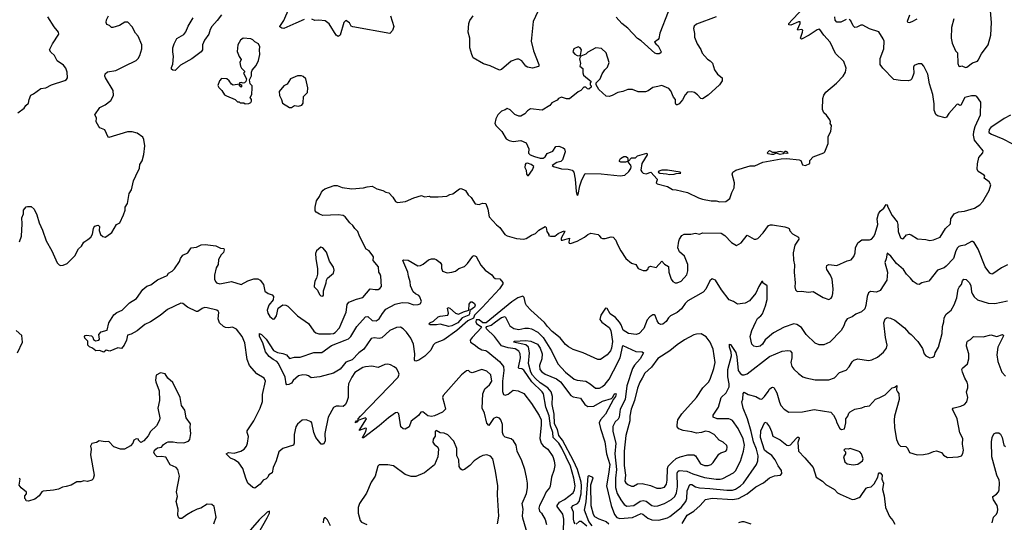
# Model space of a CAD drawing. Extents: x 2056909 to 2160450, y 827444 to 1016825.
# Tile 117 of 256: x 2093016 to 2103152, y 895141 to 900315. Entities that reach past the tile are written whole.
import ezdxf

# ---------------------------------------------------------------- set-up
doc = ezdxf.new("R2010")
doc.units = 0

msp = doc.modelspace()

# ---------------------------------------------------------------- linework, layer by layer
at = {"layer": '0CON10XD'}
for points in [[(2100225, 898439), (2100285, 898443), (2100327, 898473), (2100346, 898535), (2100370, 898585), (2100374, 898636), (2100350, 898725), (2100359, 898745), (2100388, 898765), (2100535, 898810), (2100585, 898812), (2100665, 898847), (2100855, 898884), (2100915, 898885), (2101041, 898871), (2101058, 898865), (2101075, 898822), (2101106, 898814), (2101150, 898835), (2101150, 898865), (2101185, 898902), (2101295, 898943), (2101306, 898954), (2101339, 899041), (2101338, 899112), (2101367, 899165), (2101372, 899225), (2101358, 899248), (2101362, 899265), (2101357, 899285), (2101323, 899333), (2101296, 899356), (2101281, 899391), (2101285, 899505), (2101295, 899539), (2101315, 899568), (2101425, 899661), (2101494, 899735), (2101519, 899775), (2101524, 899815), (2101500, 899885), (2101415, 899967), (2101358, 900085), (2101294, 900155), (2101255, 900214), (2101245, 900217), (2101225, 900210), (2101145, 900155), (2101064, 900114), (2101054, 900125), (2101076, 900186), (2101077, 900207), (2101065, 900213), (2101028, 900208), (2101023, 900213), (2101051, 900275), (2101052, 900292), (2101035, 900294), (2100955, 900260), (2100933, 900263), (2100935, 900276), (2100967, 900315), (2101115, 900467)], [(2092995, 899357), (2093062, 899405), (2093078, 899432), (2093106, 899454), (2093113, 899495), (2093131, 899539), (2093158, 899552), (2093234, 899606), (2093286, 899614), (2093345, 899646), (2093480, 899690), (2093499, 899701), (2093508, 899715), (2093506, 899775), (2093491, 899815), (2093466, 899846), (2093400, 899890), (2093373, 899945), (2093335, 899980), (2093324, 900004), (2093355, 900068), (2093418, 900165), (2093417, 900185), (2093403, 900205), (2093371, 900241), (2093306, 900345)], [(2094095, 899836), (2094215, 899896), (2094234, 899915), (2094253, 899945), (2094274, 900015), (2094274, 900055), (2094236, 900145), (2094209, 900175), (2094173, 900243), (2094130, 900290), (2094099, 900291), (2094044, 900256), (2093974, 900234), (2093960, 900235), (2093940, 900255), (2093914, 900264), (2093906, 900286), (2093910, 900315), (2093930, 900355)], [(2095094, 900366), (2095048, 900305), (2094995, 900244), (2094977, 900213), (2094963, 900165), (2094920, 900105), (2094899, 900055), (2094898, 900005), (2094885, 899984), (2094788, 899912), (2094672, 899848), (2094615, 899792), (2094594, 899794), (2094580, 899805), (2094577, 899823), (2094593, 899857), (2094601, 899935), (2094591, 899985), (2094594, 900025), (2094607, 900065), (2094635, 900122), (2094705, 900164), (2094725, 900190), (2094750, 900250), (2094802, 900335)], [(2095944, 900316), (2095860, 900280), (2095735, 900226), (2095715, 900229), (2095695, 900240), (2095694, 900246), (2095734, 900305), (2095789, 900435)], [(2096832, 900355), (2096868, 900245), (2096854, 900205), (2096825, 900174), (2096445, 900241), (2096430, 900250), (2096411, 900281), (2096375, 900306), (2096353, 900285), (2096316, 900155), (2096295, 900141), (2096275, 900157), (2096201, 900271), (2096162, 900302), (2096095, 900310), (2096055, 900307), (2096022, 900322)], [(2098351, 900399), (2098301, 900295), (2098285, 900125), (2098283, 900093), (2098305, 899995), (2098361, 899855), (2098362, 899838), (2098358, 899832), (2098295, 899816), (2098245, 899826), (2098227, 899837), (2098185, 899890), (2098155, 899908), (2098135, 899909), (2098075, 899887), (2097975, 899803), (2097955, 899797), (2097861, 899841), (2097792, 899862), (2097685, 899924), (2097669, 899955), (2097649, 900025), (2097650, 900125), (2097633, 900185), (2097641, 900275), (2097651, 900305), (2097685, 900356)], [(2100186, 900344), (2099985, 900269), (2099961, 900249), (2099954, 900225), (2099964, 900174), (2099964, 900134), (2099990, 900065), (2100027, 900007), (2100042, 899972), (2100097, 899907), (2100123, 899893), (2100148, 899868), (2100169, 899799), (2100201, 899755), (2100248, 899715), (2100248, 899685), (2100221, 899645), (2100105, 899537), (2100045, 899501), (2100029, 899505), (2099995, 899542), (2099962, 899565), (2099935, 899574), (2099892, 899568), (2099868, 899542), (2099839, 899491), (2099805, 899450), (2099785, 899440), (2099775, 899440), (2099768, 899455), (2099767, 899495), (2099746, 899516), (2099721, 899581), (2099698, 899605), (2099625, 899636), (2099585, 899629), (2099533, 899617), (2099485, 899583), (2099458, 899572), (2099383, 899573), (2099325, 899596), (2099275, 899597), (2099225, 899576), (2099175, 899566), (2099116, 899534), (2099086, 899524), (2099055, 899527), (2098978, 899595), (2098950, 899645), (2098950, 899665), (2098993, 899705), (2099013, 899757), (2099041, 899799), (2099067, 899825), (2099084, 899875), (2099053, 899975), (2099005, 900019), (2098947, 900027), (2098865, 899982), (2098845, 899960), (2098792, 899938), (2098779, 899911), (2098788, 899865), (2098782, 899835), (2098812, 899812), (2098813, 899767), (2098820, 899745), (2098898, 899678), (2098890, 899665), (2098890, 899645), (2098900, 899635), (2098898, 899622), (2098875, 899600), (2098862, 899602), (2098845, 899620), (2098825, 899620), (2098793, 899587), (2098766, 899574), (2098675, 899502), (2098645, 899502), (2098595, 899518), (2098562, 899505), (2098548, 899485), (2098495, 899460), (2098475, 899433), (2098395, 899382), (2098275, 899398), (2098245, 899378), (2098218, 899345), (2098175, 899322), (2098155, 899322), (2098115, 899340), (2098066, 899386), (2098035, 899402), (2098014, 899386), (2097975, 899372), (2097938, 899335), (2097917, 899295), (2097908, 899245), (2097921, 899221), (2097978, 899165), (2098025, 899090), (2098055, 899070), (2098095, 899061), (2098175, 899072), (2098229, 899049), (2098258, 898985), (2098255, 898940), (2098272, 898925), (2098317, 898905), (2098375, 898888), (2098405, 898890), (2098426, 898904), (2098445, 898938), (2098505, 898962), (2098535, 899010), (2098565, 899012), (2098612, 898995), (2098623, 898985), (2098630, 898955), (2098605, 898872), (2098586, 898854), (2098545, 898844), (2098498, 898815), (2098510, 898805), (2098595, 898780), (2098663, 898775), (2098704, 898765), (2098720, 898745), (2098734, 898675), (2098745, 898545), (2098755, 898510), (2098765, 898516), (2098782, 898605), (2098803, 898667), (2098839, 898731), (2099001, 898729), (2099199, 898709), (2099245, 898716), (2099288, 898752), (2099308, 898782), (2099311, 898801), (2099307, 898817), (2099282, 898845), (2099280, 898860), (2099252, 898848), (2099205, 898848), (2099191, 898855), (2099190, 898865), (2099202, 898885), (2099236, 898906), (2099256, 898906), (2099273, 898895), (2099280, 898860), (2099285, 898860), (2099315, 898892), (2099355, 898892), (2099375, 898912), (2099472, 898942), (2099476, 898925), (2099420, 898835), (2099410, 898765), (2099420, 898750), (2099436, 898736), (2099465, 898728), (2099515, 898746), (2099577, 898675), (2099579, 898665), (2099567, 898635), (2099577, 898625), (2099685, 898598), (2099735, 898566), (2099775, 898564), (2099892, 898535), (2100005, 898480), (2100045, 898468), (2100135, 898449), (2100185, 898452), (2100225, 898439)], [(2099693, 900395), (2099607, 900175), (2099597, 900123), (2099589, 900111), (2099550, 900085), (2099564, 900065), (2099588, 900045), (2099620, 899985), (2099615, 899973), (2099600, 899965), (2099575, 899962), (2099555, 899971), (2099415, 900099), (2099375, 900120), (2099278, 900228), (2099215, 900275), (2099155, 900342)], [(2101525, 900317), (2101468, 900288), (2101428, 900288), (2101410, 900310), (2101408, 900345)], [(2102177, 900363), (2102152, 900295), (2102158, 900288), (2102175, 900287), (2102205, 900296), (2102255, 900325)], [(2102632, 900325), (2102610, 900235), (2102604, 900125), (2102615, 900075), (2102650, 899995), (2102672, 899975), (2102673, 899865), (2102685, 899837), (2102695, 899832), (2102715, 899841), (2102754, 899824), (2102765, 899826), (2102825, 899870), (2102875, 899888), (2102885, 899897), (2102916, 899965), (2102985, 900056), (2103014, 900155), (2103020, 900285), (2103011, 900405)], [(2094836, 897974), (2094885, 897998), (2094925, 898000), (2095036, 897986), (2095083, 897963), (2095118, 897958), (2095122, 897945), (2095115, 897918), (2095090, 897895), (2095063, 897845), (2095058, 897795), (2095040, 897760), (2095021, 897685), (2095021, 897645), (2095030, 897620), (2095043, 897605), (2095077, 897597), (2095195, 897620), (2095295, 897590), (2095365, 897628), (2095425, 897647), (2095466, 897646), (2095492, 897632), (2095525, 897588), (2095541, 897521), (2095575, 897497), (2095615, 897482), (2095629, 897465), (2095625, 897432), (2095582, 897375), (2095564, 897325), (2095570, 897295), (2095590, 897260), (2095625, 897233), (2095640, 897235), (2095659, 897265), (2095676, 897345), (2095725, 897380), (2095755, 897377), (2095775, 897367), (2095877, 897267), (2095988, 897188), (2096045, 897108), (2096065, 897091), (2096095, 897082), (2096215, 897082), (2096245, 897085), (2096265, 897095), (2096307, 897143), (2096327, 897183), (2096376, 897305), (2096387, 897383), (2096403, 897407), (2096485, 897438), (2096550, 897455), (2096625, 897544), (2096675, 897536), (2096705, 897538), (2096725, 897549), (2096742, 897568), (2096734, 897675), (2096728, 897695), (2096712, 897715), (2096710, 897770), (2096654, 897835), (2096659, 897875), (2096653, 897885), (2096612, 897935), (2096583, 897953), (2096514, 898085), (2096498, 898135), (2096465, 898165), (2096446, 898196), (2096414, 898225), (2096365, 898287), (2096345, 898299), (2096295, 898307), (2096135, 898301), (2096102, 898312), (2096067, 898335), (2096059, 898349), (2096059, 898385), (2096070, 898450), (2096102, 898495), (2096122, 898538), (2096141, 898559), (2096156, 898574), (2096255, 898607), (2096285, 898607), (2096335, 898587), (2096435, 898573), (2096555, 898584), (2096594, 898596), (2096645, 898601), (2096694, 898574), (2096755, 898557), (2096785, 898538), (2096815, 898533), (2096859, 898489), (2096884, 898444), (2096905, 898432), (2096987, 898443), (2097075, 898482), (2097154, 898506), (2097185, 898493), (2097235, 898498), (2097245, 898492), (2097325, 898490), (2097412, 898498), (2097444, 898516), (2097475, 898523), (2097545, 898574), (2097556, 898576), (2097586, 898566), (2097606, 898556), (2097633, 898513), (2097665, 898485), (2097705, 898418), (2097745, 898411), (2097782, 898428), (2097815, 898422), (2097836, 898365), (2097849, 898285), (2097923, 898203), (2097958, 898175), (2098010, 898105), (2098035, 898091), (2098132, 898062), (2098205, 898057), (2098229, 898061), (2098285, 898098), (2098327, 898115), (2098361, 898149), (2098424, 898186), (2098437, 898175), (2098444, 898135), (2098462, 898105), (2098460, 898095), (2098480, 898085), (2098525, 898087), (2098560, 898115), (2098604, 898136), (2098625, 898140), (2098629, 898135), (2098591, 898065), (2098590, 898045), (2098605, 898044), (2098676, 898066), (2098670, 898025), (2098674, 898014), (2098685, 898010), (2098755, 898036), (2098832, 898078), (2098864, 898105), (2098895, 898116), (2098970, 898105), (2098982, 898095), (2098998, 898068), (2099015, 898063), (2099045, 898063), (2099105, 898079), (2099125, 898077), (2099153, 898045), (2099166, 898006), (2099203, 897935), (2099257, 897857), (2099315, 897810), (2099358, 897795), (2099382, 897755), (2099434, 897734), (2099465, 897733), (2099485, 897750), (2099491, 897769), (2099511, 897779), (2099567, 897763), (2099625, 897830), (2099655, 897798), (2099694, 897774), (2099700, 897715), (2099724, 897644), (2099740, 897620), (2099765, 897607), (2099785, 897607), (2099825, 897624), (2099883, 897687), (2099895, 897730), (2099895, 897795), (2099861, 897881), (2099807, 897927), (2099793, 897965), (2099802, 898035), (2099810, 898055), (2099831, 898095), (2099855, 898108), (2099925, 898106), (2099975, 898116), (2100015, 898106), (2100045, 898121), (2100237, 898117), (2100275, 898092), (2100343, 898023), (2100395, 897992), (2100445, 898017), (2100505, 898096), (2100576, 898056), (2100595, 898054), (2100615, 898064), (2100670, 898120), (2100725, 898195), (2100745, 898204), (2100765, 898204), (2100894, 898184), (2100924, 898174), (2100936, 898165), (2100945, 898141), (2100972, 898112), (2101033, 898075), (2101038, 898055), (2101016, 898024), (2100997, 897993), (2100980, 897915), (2100981, 897841), (2100993, 897793), (2100988, 897715), (2100999, 897605), (2100996, 897565), (2101004, 897534), (2101015, 897520), (2101026, 897516), (2101065, 897519), (2101135, 897511), (2101186, 897516), (2101288, 897455), (2101345, 897434), (2101370, 897450), (2101379, 897465), (2101388, 897495), (2101389, 897545), (2101380, 897645), (2101364, 897684), (2101324, 897745), (2101321, 897765), (2101326, 897784), (2101345, 897796), (2101430, 897785), (2101535, 897833), (2101575, 897843), (2101604, 897876), (2101616, 897914), (2101620, 897965), (2101645, 898018), (2101685, 898050), (2101765, 898048), (2101785, 898054), (2101808, 898082), (2101822, 898115), (2101850, 898205), (2101844, 898265), (2101856, 898315), (2101876, 898344), (2101911, 898375), (2101935, 898413), (2101945, 898410), (2101952, 898385), (2101999, 898299), (2102048, 898235), (2102056, 898205), (2102059, 898135), (2102085, 898070), (2102105, 898060), (2102115, 898063), (2102145, 898100), (2102174, 898106), (2102195, 898100), (2102260, 898060), (2102345, 898052), (2102385, 898042), (2102422, 898048), (2102493, 898077), (2102547, 898165), (2102598, 898215), (2102601, 898265), (2102636, 898315), (2102682, 898338), (2102742, 898345), (2102845, 898375), (2102901, 898409), (2102932, 898442), (2102996, 898555), (2103014, 898614), (2102996, 898645), (2102944, 898685), (2102952, 898705), (2102944, 898715), (2102883, 898753), (2102873, 898775), (2102875, 898830), (2102891, 898895), (2102931, 898945), (2102934, 898965), (2102847, 899075), (2102835, 899125), (2102839, 899165), (2102854, 899216), (2102909, 899335), (2102910, 899465), (2102868, 899525), (2102855, 899532), (2102815, 899530), (2102746, 899514), (2102705, 899436), (2102695, 899433), (2102675, 899444), (2102665, 899441), (2102582, 899348), (2102558, 899312), (2102545, 899306), (2102465, 899324), (2102448, 899338), (2102429, 899385), (2102432, 899448), (2102417, 899545), (2102382, 899655), (2102364, 899755), (2102325, 899838), (2102305, 899862), (2102265, 899860), (2102225, 899842), (2102217, 899825), (2102221, 899765), (2102200, 899705), (2102188, 899692), (2102164, 899686), (2102085, 899689), (2102015, 899700), (2101901, 899815), (2101875, 899855), (2101876, 899915), (2101912, 900015), (2101914, 900094), (2101907, 900117), (2101861, 900191), (2101765, 900221), (2101695, 900260), (2101675, 900260), (2101635, 900237), (2101615, 900233), (2101595, 900252), (2101572, 900302), (2101555, 900316)], [(2095338, 899448), (2095375, 899452), (2095395, 899462), (2095402, 899475), (2095402, 899495), (2095390, 899515), (2095406, 899544), (2095410, 899615), (2095408, 899635), (2095388, 899655), (2095380, 899695), (2095402, 899738), (2095402, 899775), (2095410, 899795), (2095450, 899845), (2095474, 899896), (2095488, 899955), (2095484, 900005), (2095488, 900035), (2095475, 900067), (2095436, 900086), (2095415, 900108), (2095395, 900117), (2095315, 900124), (2095288, 900105), (2095260, 900055), (2095256, 899986), (2095276, 899936), (2095297, 899905), (2095283, 899875), (2095288, 899835), (2095298, 899815), (2095330, 899785), (2095330, 899775), (2095320, 899765), (2095350, 899705), (2095345, 899680), (2095330, 899665), (2095315, 899660), (2095295, 899668), (2095280, 899665), (2095280, 899650), (2095300, 899645), (2095300, 899625), (2095295, 899622), (2095280, 899635), (2095280, 899650), (2095215, 899642), (2095195, 899652), (2095172, 899685), (2095147, 899707), (2095095, 899710), (2095072, 899685), (2095056, 899636), (2095065, 899618), (2095098, 899585), (2095125, 899542), (2095145, 899530), (2095235, 899492), (2095258, 899468), (2095275, 899468), (2095285, 899460), (2095325, 899460), (2095338, 899448)], [(2098775, 899942), (2098789, 899951), (2098799, 900005), (2098787, 900027), (2098765, 900036), (2098721, 900015), (2098711, 899985), (2098730, 899960), (2098755, 899946), (2098775, 899942)], [(2093015, 898027), (2093033, 898085), (2093042, 898215), (2093039, 898275), (2093056, 898315), (2093056, 898354), (2093081, 898389), (2093095, 898393), (2093135, 898391), (2093165, 898366), (2093194, 898305), (2093216, 898225), (2093252, 898148), (2093290, 898040), (2093346, 897936), (2093401, 897811), (2093422, 897792), (2093436, 897786), (2093465, 897789), (2093505, 897806), (2093585, 897883), (2093621, 897955), (2093651, 897985), (2093675, 898026), (2093719, 898051), (2093747, 898075), (2093764, 898106), (2093774, 898165), (2093785, 898188), (2093825, 898200), (2093837, 898187), (2093834, 898145), (2093849, 898105), (2093872, 898082), (2093895, 898078), (2093913, 898085), (2093964, 898126), (2094014, 898206), (2094046, 898224), (2094083, 898305), (2094100, 898355), (2094102, 898385), (2094126, 898424), (2094142, 898525), (2094166, 898564), (2094186, 898655), (2094211, 898709), (2094249, 898785), (2094252, 898825), (2094278, 898862), (2094294, 898926), (2094304, 899015), (2094293, 899083), (2094282, 899105), (2094225, 899148), (2094175, 899161), (2094125, 899162), (2093935, 899102), (2093925, 899104), (2093892, 899182), (2093841, 899201), (2093829, 899215), (2093804, 899265), (2093806, 899306), (2093791, 899335), (2093840, 899410), (2093895, 899440), (2093955, 899484), (2093982, 899535), (2093979, 899585), (2093898, 899715), (2093892, 899735), (2093895, 899758), (2093921, 899779), (2094005, 899792), (2094095, 899836)], [(2095815, 899412), (2095845, 899432), (2095885, 899426), (2095922, 899435), (2095933, 899455), (2095939, 899525), (2095978, 899565), (2095982, 899615), (2095960, 899705), (2095935, 899730), (2095917, 899737), (2095875, 899737), (2095805, 899707), (2095768, 899652), (2095734, 899635), (2095687, 899575), (2095689, 899535), (2095712, 899495), (2095722, 899455), (2095795, 899412), (2095815, 899412)], [(2103215, 899332), (2103151, 899299), (2103014, 899206), (2102998, 899185), (2102994, 899155), (2103021, 899135), (2103137, 899087), (2103230, 899040)], [(2100775, 898926), (2100756, 898926), (2100720, 898935), (2100712, 898945), (2100735, 898968), (2100765, 898953), (2100798, 898952), (2100845, 898962), (2100885, 898950), (2100895, 898960), (2100905, 898960), (2100916, 898956), (2100925, 898942), (2100915, 898938), (2100885, 898942), (2100875, 898934), (2100845, 898927), (2100805, 898942), (2100775, 898926)], [(2098255, 898712), (2098295, 898768), (2098310, 898805), (2098280, 898825), (2098243, 898837), (2098226, 898834), (2098220, 898825), (2098217, 898795), (2098230, 898765), (2098233, 898725), (2098245, 898712), (2098255, 898712)], [(2099705, 898721), (2099755, 898724), (2099775, 898732), (2099822, 898735), (2099817, 898745), (2099685, 898766), (2099625, 898766), (2099595, 898755), (2099590, 898745), (2099605, 898735), (2099675, 898729), (2099705, 898721)], [(2103185, 897792), (2103125, 897762), (2103035, 897698), (2103025, 897696), (2103005, 897706), (2102955, 897770), (2102885, 897954), (2102843, 898023), (2102825, 898032), (2102815, 898031), (2102745, 897995), (2102705, 897986), (2102685, 897980), (2102672, 897968), (2102655, 897935), (2102629, 897855), (2102555, 897777), (2102535, 897762), (2102464, 897735), (2102377, 897625), (2102305, 897607), (2102275, 897590), (2102255, 897594), (2102215, 897619), (2102188, 897655), (2102146, 897695), (2102114, 897745), (2102041, 897805), (2101985, 897882), (2101945, 897913), (2101935, 897852), (2101921, 897815), (2101949, 897715), (2101944, 897635), (2101874, 897526), (2101835, 897509), (2101775, 897516), (2101755, 897502), (2101740, 897465), (2101728, 897372), (2101715, 897337), (2101684, 897306), (2101625, 897284), (2101585, 897256), (2101535, 897234), (2101514, 897205), (2101500, 897165), (2101474, 897115), (2101355, 896996), (2101295, 896969), (2101245, 896967), (2101205, 896984), (2101113, 897075), (2101066, 897146), (2101016, 897176), (2100985, 897184), (2100885, 897149), (2100778, 897092), (2100692, 897018), (2100664, 896975), (2100639, 896955), (2100605, 896948), (2100575, 896953), (2100552, 896975), (2100536, 897055), (2100554, 897115), (2100594, 897205)], [(2098256, 894975), (2098194, 895184), (2098191, 895209), (2098200, 895275), (2098190, 895335), (2098234, 895436), (2098243, 895495), (2098243, 895545), (2098235, 895605), (2098215, 895685), (2098185, 895775), (2098137, 895875), (2098127, 895935), (2098099, 895979), (2098075, 896001), (2098015, 896019), (2097996, 896036), (2097988, 896065), (2097987, 896147), (2097969, 896195), (2097954, 896214), (2097925, 896222), (2097895, 896211), (2097845, 896139), (2097825, 896160), (2097801, 896265), (2097778, 896315), (2097785, 896465), (2097805, 896515), (2097852, 896555), (2097876, 896595), (2097865, 896658), (2097825, 896696), (2097775, 896714), (2097675, 896678), (2097655, 896685), (2097635, 896703), (2097615, 896702), (2097565, 896660), (2097374, 896446), (2097368, 896425), (2097386, 896365), (2097398, 896305), (2097368, 896275), (2097285, 896237), (2097255, 896230), (2097218, 896238), (2097165, 896277), (2097145, 896276), (2097121, 896239), (2097045, 896183), (2097025, 896124), (2096985, 896100), (2096965, 896104), (2096941, 896125), (2096918, 896258), (2096905, 896272), (2096885, 896267), (2096812, 896218), (2096716, 896135), (2096555, 896010), (2096545, 896010), (2096544, 896015), (2096579, 896075), (2096587, 896107), (2096575, 896110), (2096510, 896085), (2096586, 896206), (2096575, 896216), (2096535, 896204), (2096500, 896190), (2096492, 896175), (2096470, 896165), (2096484, 896185), (2096500, 896190), (2096502, 896205), (2096525, 896235), (2096912, 896635), (2096921, 896665), (2096913, 896693), (2096895, 896724), (2096872, 896742), (2096835, 896763), (2096805, 896769), (2096775, 896766), (2096705, 896736), (2096640, 896750), (2096575, 896743), (2096549, 896735), (2096467, 896683), (2096434, 896635), (2096401, 896565), (2096396, 896525), (2096397, 896425), (2096380, 896375), (2096365, 896349), (2096347, 896333), (2096304, 896336), (2096275, 896336), (2096245, 896322), (2096193, 896225), (2096156, 896055), (2096160, 895975), (2096145, 895947), (2096120, 895945), (2096066, 896015), (2096044, 896065), (2096024, 896164), (2096016, 896176), (2095965, 896196), (2095925, 896194), (2095875, 896151), (2095860, 896125), (2095841, 896045), (2095840, 895955), (2095834, 895936), (2095725, 895901), (2095683, 895865), (2095656, 895774), (2095626, 895706), (2095615, 895651), (2095581, 895629), (2095570, 895605), (2095555, 895590), (2095524, 895576), (2095492, 895535), (2095435, 895493), (2095415, 895500), (2095365, 895545), (2095344, 895596), (2095314, 895695), (2095273, 895753), (2095228, 895785), (2095185, 895800), (2095140, 895845), (2095165, 895858), (2095225, 895852), (2095293, 895875), (2095327, 895893), (2095351, 895925), (2095362, 895955), (2095370, 896025), (2095356, 896065), (2095356, 896084), (2095425, 896185), (2095492, 896315), (2095517, 896385), (2095516, 896455), (2095548, 896595), (2095533, 896625), (2095458, 896668), (2095382, 896755), (2095356, 896816), (2095335, 896988), (2095307, 897055), (2095249, 897129), (2095205, 897149), (2095165, 897144), (2095135, 897148), (2095115, 897158), (2095074, 897194), (2095058, 897235), (2095065, 897300), (2095058, 897315), (2095045, 897324), (2094945, 897350), (2094918, 897352), (2094895, 897343), (2094850, 897310), (2094835, 897310), (2094745, 897354), (2094696, 897395), (2094675, 897398), (2094538, 897332), (2094461, 897269), (2094361, 897205), (2094303, 897177), (2094225, 897113), (2094165, 897078), (2094125, 897067), (2094114, 897015), (2094091, 896965), (2094065, 896930), (2094045, 896932), (2094025, 896938), (2093945, 896902), (2093905, 896912), (2093883, 896893), (2093838, 896908), (2093800, 896905), (2093765, 896933), (2093736, 896946), (2093718, 896965), (2093719, 897005), (2093686, 897036), (2093684, 897055), (2093690, 897065), (2093705, 897069), (2093755, 897059), (2093768, 897048), (2093775, 897022), (2093795, 897008), (2093830, 897015), (2093838, 897025), (2093830, 897075), (2093855, 897102), (2093915, 897120), (2093932, 897195), (2093985, 897278), (2094015, 897302), (2094072, 897325), (2094145, 897400), (2094218, 897445), (2094285, 897538), (2094325, 897572), (2094366, 897584), (2094435, 897637), (2094535, 897683), (2094548, 897705), (2094585, 897728), (2094608, 897752), (2094660, 897825), (2094672, 897858), (2094695, 897890), (2094746, 897914), (2094780, 897965), (2094836, 897974)], [(2096135, 897470), (2096142, 897478), (2096143, 897525), (2096171, 897605), (2096174, 897635), (2096186, 897655), (2096247, 897705), (2096253, 897735), (2096245, 897768), (2096205, 897828), (2096175, 897921), (2096135, 897967), (2096115, 897972), (2096070, 897935), (2096062, 897908), (2096064, 897855), (2096082, 897752), (2096081, 897695), (2096071, 897655), (2096056, 897624), (2096047, 897575), (2096048, 897565), (2096081, 897531), (2096102, 897485), (2096115, 897472), (2096135, 897470)], [(2095766, 896556), (2095759, 896565), (2095748, 896635), (2095679, 896775), (2095662, 896795), (2095625, 896816), (2095585, 896849), (2095547, 896895), (2095520, 896990), (2095486, 897055), (2095484, 897086), (2095505, 897074), (2095554, 897025), (2095630, 896910), (2095669, 896888), (2095725, 896880), (2095763, 896865), (2095795, 896827), (2095845, 896841), (2095905, 896841), (2096045, 896889), (2096125, 896888), (2096225, 896960), (2096368, 897015), (2096400, 897030), (2096426, 897054), (2096488, 897155), (2096575, 897257), (2096599, 897258), (2096645, 897218), (2096685, 897215), (2096717, 897235), (2096750, 897290), (2096785, 897335), (2096883, 897387), (2096955, 897403), (2097015, 897399), (2097075, 897381), (2097117, 897383), (2097140, 897390), (2097154, 897415), (2097135, 897463), (2097125, 897476), (2097092, 897492), (2097066, 897515), (2097038, 897575), (2097036, 897616), (2097018, 897675), (2097012, 897715), (2096962, 897835), (2096967, 897843), (2097015, 897838), (2097115, 897781), (2097142, 897785), (2097171, 897799), (2097226, 897844), (2097255, 897853), (2097285, 897853), (2097305, 897847), (2097346, 897815), (2097357, 897795), (2097357, 897757), (2097367, 897727), (2097415, 897710), (2097465, 897716), (2097504, 897726), (2097538, 897755), (2097595, 897776), (2097625, 897805), (2097680, 897880), (2097695, 897889), (2097716, 897876), (2097765, 897787), (2097807, 897735), (2097877, 897687), (2097895, 897664), (2097912, 897652), (2097959, 897649), (2097991, 897611), (2097990, 897595), (2097955, 897545), (2097778, 897352), (2097698, 897275), (2097688, 897242), (2097629, 897215), (2097515, 897115), (2097382, 897018), (2097293, 896985), (2097271, 896965), (2097247, 896913), (2097188, 896852), (2097125, 896811), (2097095, 896800), (2097085, 896802), (2097080, 896815), (2097084, 896875), (2097069, 896975), (2097042, 897035), (2096999, 897099), (2096965, 897134), (2096935, 897150), (2096895, 897148), (2096827, 897115), (2096745, 897041), (2096715, 897033), (2096665, 897040), (2096635, 897033), (2096559, 896925), (2096506, 896884), (2096439, 896815), (2096375, 896788), (2096346, 896754), (2096315, 896718), (2096245, 896676), (2096105, 896638), (2096017, 896627), (2095989, 896649), (2095967, 896657), (2095931, 896659), (2095885, 896648), (2095830, 896600), (2095813, 896575), (2095785, 896561), (2095766, 896556)], [(2100594, 897205), (2100612, 897238), (2100646, 897265), (2100663, 897287), (2100695, 897368), (2100712, 897435), (2100712, 897575), (2100668, 897605), (2100665, 897620), (2100655, 897620), (2100625, 897570), (2100595, 897500), (2100530, 897420), (2100485, 897398), (2100405, 897387), (2100365, 897413), (2100320, 897430), (2100240, 897535), (2100178, 897635), (2100145, 897648), (2100122, 897628), (2100080, 897540), (2100051, 897509), (2099895, 897422), (2099866, 897395), (2099830, 897340), (2099785, 897302), (2099716, 897265), (2099694, 897245), (2099671, 897209), (2099638, 897182), (2099615, 897177), (2099595, 897189), (2099578, 897215), (2099559, 897269), (2099547, 897277), (2099535, 897276), (2099502, 897255), (2099475, 897225), (2099442, 897135), (2099395, 897086), (2099364, 897076), (2099285, 897085), (2099228, 897118), (2099209, 897175), (2099192, 897202), (2099149, 897249), (2099095, 897286), (2099065, 897341), (2099046, 897344), (2098998, 897275), (2098988, 897228), (2099010, 897200), (2099085, 897145), (2099100, 897115), (2099118, 897002), (2099108, 896935), (2099097, 896905), (2099065, 896864), (2098994, 896816), (2098968, 896818), (2098816, 896886), (2098715, 896919), (2098666, 896946), (2098635, 896973), (2098579, 897039), (2098498, 897105), (2098450, 897155), (2098419, 897199), (2098277, 897325), (2098233, 897373), (2098222, 897392), (2098210, 897455), (2098195, 897469), (2098145, 897451), (2098081, 897409), (2097817, 897195), (2097785, 897195), (2097746, 897226), (2097716, 897224), (2097711, 897205), (2097718, 897188), (2097765, 897155), (2097769, 897145), (2097674, 897045), (2097652, 897015), (2097658, 896995), (2097705, 896966), (2097731, 896941), (2097775, 896916), (2097815, 896909), (2097835, 896895), (2097955, 896798), (2097995, 896745), (2098001, 896705), (2097985, 896595), (2097986, 896486), (2097997, 896457), (2098015, 896451), (2098045, 896459), (2098095, 896500), (2098146, 896496), (2098205, 896467), (2098285, 896364), (2098365, 896239), (2098383, 896195), (2098385, 896145), (2098370, 896005), (2098384, 895955), (2098405, 895928), (2098452, 895895), (2098503, 895817), (2098518, 895775), (2098524, 895725), (2098516, 895676), (2098491, 895605), (2098478, 895512), (2098471, 895495), (2098436, 895455), (2098406, 895385), (2098366, 895314), (2098359, 895285), (2098367, 895257), (2098387, 895235), (2098425, 895169), (2098439, 895119)], [(2098615, 895045), (2098619, 895175), (2098607, 895225), (2098549, 895305), (2098548, 895315), (2098573, 895347), (2098623, 895375), (2098715, 895444), (2098728, 895475), (2098733, 895517), (2098722, 895595), (2098685, 895719), (2098596, 895905), (2098565, 895955), (2098507, 896015), (2098506, 896065), (2098481, 896135), (2098466, 896236), (2098433, 896325), (2098409, 896465), (2098395, 896485), (2098288, 896588), (2098205, 896708), (2098185, 896720), (2098156, 896726), (2098150, 896735), (2098173, 896835), (2098168, 896875), (2098155, 896902), (2098117, 896927), (2098045, 896937), (2097975, 896956), (2097904, 897055), (2097823, 897133), (2097819, 897145), (2097824, 897156), (2097871, 897169), (2097916, 897205), (2097975, 897248), (2098015, 897258), (2098061, 897165), (2098102, 897135), (2098155, 897125), (2098215, 897138), (2098255, 897139), (2098285, 897131), (2098349, 897099), (2098405, 897045), (2098492, 896905), (2098555, 896773), (2098634, 896685), (2098725, 896615), (2098755, 896605), (2098843, 896593), (2098888, 896568), (2098945, 896522), (2098985, 896522), (2099015, 896538), (2099045, 896564), (2099084, 896615), (2099128, 896702), (2099198, 896835), (2099225, 896960), (2099359, 896899), (2099425, 896895), (2099439, 896885), (2099405, 896825), (2099345, 896758), (2099324, 896725), (2099265, 896545), (2099248, 896405), (2099199, 896305), (2099189, 896225), (2099177, 896203), (2099145, 896175), (2099122, 896128), (2099123, 896075), (2099152, 895955), (2099144, 895846), (2099160, 895685), (2099148, 895595), (2099149, 895499), (2099168, 895438), (2099205, 895372), (2099240, 895325), (2099265, 895307), (2099340, 895315), (2099405, 895357), (2099435, 895366), (2099465, 895360), (2099525, 895315), (2099555, 895308), (2099585, 895309), (2099655, 895333), (2099725, 895375), (2099759, 895405), (2099778, 895445), (2099787, 895505), (2099783, 895647), (2099790, 895665), (2099805, 895673), (2099885, 895669), (2099945, 895639), (2100065, 895603), (2100185, 895585), (2100228, 895585), (2100255, 895593), (2100365, 895651), (2100385, 895672), (2100438, 895772), (2100468, 895875), (2100477, 895935), (2100465, 896002), (2100414, 896105), (2100355, 896188), (2100335, 896201), (2100315, 896205), (2100195, 896205), (2100154, 896225), (2100156, 896245), (2100209, 896325), (2100236, 896425), (2100289, 896475), (2100320, 896535), (2100321, 896565), (2100307, 896637), (2100306, 896714), (2100344, 896855), (2100341, 896891), (2100324, 896945), (2100325, 896976), (2100335, 896971), (2100390, 896890), (2100399, 896845), (2100412, 896705), (2100432, 896675), (2100455, 896660), (2100475, 896658), (2100505, 896670), (2100735, 896847), (2100867, 896903), (2100925, 896911), (2100949, 896905), (2100965, 896885), (2100966, 896835), (2100954, 896785), (2100966, 896745), (2100985, 896716), (2101034, 896674), (2101080, 896640), (2101108, 896628), (2101205, 896609), (2101307, 896607), (2101345, 896609), (2101405, 896629), (2101457, 896683), (2101523, 896707), (2101555, 896742), (2101585, 896794), (2101605, 896811), (2101645, 896823), (2101755, 896807), (2101788, 896812), (2101848, 896842), (2101909, 896891), (2101940, 896935), (2101946, 896965), (2101930, 897045), (2101912, 897195), (2101925, 897235), (2101945, 897248), (2101982, 897242), (2102025, 897223), (2102125, 897142), (2102166, 897096), (2102195, 897076), (2102262, 897002), (2102311, 896931), (2102326, 896875), (2102343, 896853), (2102385, 896833), (2102418, 896842), (2102433, 896855), (2102442, 896885), (2102474, 896945), (2102514, 897085), (2102516, 897155), (2102531, 897205), (2102534, 897245), (2102554, 897285), (2102606, 897325), (2102635, 897378), (2102663, 897453), (2102678, 897542), (2102687, 897563), (2102712, 897588), (2102722, 897628), (2102735, 897643), (2102760, 897640), (2102794, 897605), (2102808, 897575), (2102815, 897515), (2102825, 897488), (2102841, 897461), (2102875, 897430), (2102985, 897398), (2103055, 897394), (2103185, 897420)], [(2097435, 897155), (2097345, 897180), (2097306, 897174), (2097242, 897175), (2097229, 897185), (2097238, 897195), (2097277, 897213), (2097325, 897255), (2097345, 897264), (2097425, 897273), (2097430, 897295), (2097420, 897345), (2097425, 897353), (2097445, 897346), (2097503, 897293), (2097535, 897285), (2097585, 897308), (2097641, 897325), (2097644, 897385), (2097660, 897410), (2097675, 897411), (2097699, 897395), (2097705, 897375), (2097698, 897355), (2097650, 897320), (2097647, 897287), (2097640, 897275), (2097572, 897245), (2097525, 897195), (2097465, 897163), (2097435, 897155)], [(2092994, 896885), (2093046, 896995), (2093038, 897065), (2092981, 897115)], [(2098734, 895124), (2098723, 895143), (2098716, 895175), (2098716, 895246), (2098698, 895295), (2098715, 895313), (2098760, 895335), (2098775, 895355), (2098795, 895435), (2098801, 895515), (2098797, 895555), (2098759, 895685), (2098719, 895775), (2098605, 895987), (2098566, 896036), (2098551, 896095), (2098520, 896155), (2098518, 896255), (2098498, 896355), (2098502, 896435), (2098486, 896485), (2098454, 896524), (2098375, 896578), (2098325, 896623), (2098295, 896656), (2098279, 896685), (2098255, 896775), (2098266, 896885), (2098254, 896943), (2098227, 896967), (2098100, 896995), (2098110, 897005), (2098225, 897012), (2098277, 897005), (2098345, 896975), (2098375, 896933), (2098394, 896875), (2098393, 896825), (2098366, 896755), (2098372, 896715), (2098391, 896691), (2098426, 896665), (2098541, 896619), (2098585, 896588), (2098690, 896445), (2098715, 896432), (2098790, 896420), (2098833, 896353), (2098865, 896334), (2098925, 896335), (2099015, 896388), (2099108, 896415), (2099122, 896428), (2099135, 896459), (2099145, 896467), (2099155, 896463), (2099151, 896435), (2099130, 896410), (2099046, 896255), (2098995, 896196), (2098982, 896165), (2098995, 896105), (2099040, 895970), (2099058, 895845), (2099090, 895735), (2099079, 895635)], [(2099079, 895635), (2099058, 895515), (2099105, 895315), (2099140, 895220), (2099165, 895192), (2099195, 895180), (2099325, 895191), (2099415, 895230), (2099431, 895225), (2099482, 895182), (2099525, 895168), (2099595, 895164), (2099685, 895187), (2099710, 895200), (2099827, 895295), (2099873, 895355), (2099885, 895385), (2099889, 895465), (2099915, 895531), (2099935, 895529), (2099975, 895506), (2100015, 895496), (2100120, 895490), (2100295, 895471), (2100355, 895473), (2100385, 895483), (2100438, 895515), (2100469, 895545), (2100600, 895735), (2100616, 895775), (2100617, 895825), (2100600, 895895), (2100569, 895969), (2100546, 896076), (2100507, 896205), (2100465, 896315), (2100450, 896380), (2100462, 896408), (2100465, 896467), (2100475, 896481), (2100515, 896458), (2100595, 896437), (2100635, 896413), (2100655, 896410), (2100683, 896435), (2100722, 896488), (2100735, 896510), (2100755, 896529), (2100765, 896533), (2100780, 896530), (2100812, 896475), (2100837, 896377), (2100853, 896343), (2100885, 896305), (2100935, 896276), (2101075, 896277), (2101195, 896301), (2101365, 896274), (2101393, 896245), (2101418, 896198), (2101427, 896165), (2101460, 896105), (2101475, 896098), (2101507, 896103), (2101521, 896165), (2101521, 896205), (2101541, 896235), (2101552, 896265), (2101565, 896278), (2101615, 896304), (2101685, 896318), (2101715, 896333), (2101765, 896340), (2101825, 896410), (2101865, 896421), (2101926, 896454), (2101998, 896525), (2102027, 896533), (2102045, 896548), (2102042, 896505), (2102054, 896484), (2102066, 896466), (2102069, 896405), (2102022, 896235), (2102017, 896195), (2102021, 896115), (2102043, 895993), (2102064, 895945), (2102085, 895926), (2102140, 895920), (2102156, 895905), (2102175, 895860), (2102255, 895836), (2102322, 895838), (2102375, 895849), (2102425, 895871), (2102455, 895877), (2102505, 895858), (2102525, 895832), (2102568, 895808), (2102676, 895814), (2102713, 895827), (2102725, 895850), (2102731, 895885), (2102721, 895945), (2102726, 896005), (2102693, 896063), (2102666, 896205), (2102620, 896305), (2102625, 896315), (2102635, 896320), (2102706, 896335), (2102741, 896355), (2102768, 896382), (2102778, 896425), (2102763, 896485), (2102776, 896525), (2102776, 896555), (2102769, 896585), (2102746, 896625), (2102723, 896685), (2102716, 896715), (2102722, 896728), (2102775, 896773), (2102787, 896825), (2102787, 896875), (2102763, 896955), (2102768, 896992), (2102774, 897006), (2102806, 897024), (2102835, 897053), (2102935, 897052), (2103015, 897072), (2103075, 897054), (2103135, 897073), (2103143, 897065), (2103142, 897055), (2103087, 896945), (2103076, 896864), (2103085, 896795), (2103128, 896688), (2103164, 896645)], [(2099615, 895493), (2099655, 895504), (2099676, 895535), (2099683, 895575), (2099686, 895694), (2099692, 895718), (2099735, 895765), (2099775, 895797), (2099816, 895814), (2099895, 895836), (2099955, 895837), (2099975, 895824), (2100025, 895743), (2100065, 895725), (2100103, 895727), (2100133, 895737), (2100155, 895755), (2100215, 895841), (2100235, 895856), (2100285, 895873), (2100296, 895886), (2100301, 895915), (2100295, 895932), (2100258, 895965), (2100218, 895988), (2100164, 896045), (2100115, 896074), (2100075, 896078), (2100035, 896064), (2099985, 896059), (2099935, 896074), (2099845, 896085), (2099803, 896103), (2099786, 896125), (2099783, 896145), (2099791, 896195), (2099834, 896256), (2099983, 896425), (2100049, 896525), (2100107, 896585), (2100124, 896616), (2100163, 896725), (2100176, 896785), (2100156, 896925), (2100125, 896995), (2100082, 897052), (2100030, 897080), (2099985, 897078), (2099955, 897071), (2099860, 897020), (2099785, 896968), (2099710, 896905), (2099585, 896828), (2099522, 896738), (2099453, 896675), (2099423, 896625), (2099400, 896585), (2099377, 896523), (2099347, 896395), (2099312, 896305), (2099298, 896235), (2099297, 896185), (2099257, 896033), (2099238, 895875), (2099240, 895725), (2099252, 895625), (2099246, 895566), (2099255, 895547), (2099275, 895529), (2099315, 895513), (2099335, 895514), (2099375, 895537), (2099425, 895539), (2099509, 895519), (2099575, 895494), (2099615, 895493)], [(2095014, 895125), (2095037, 895195), (2095019, 895305), (2094995, 895326), (2094945, 895327), (2094882, 895285), (2094844, 895276), (2094795, 895252), (2094735, 895218), (2094685, 895180), (2094665, 895180), (2094655, 895188), (2094644, 895214), (2094646, 895275), (2094627, 895355), (2094640, 895405), (2094630, 895455), (2094662, 895615), (2094644, 895685), (2094628, 895705), (2094565, 895733), (2094520, 895810), (2094475, 895819), (2094430, 895815), (2094410, 895835), (2094398, 895858), (2094400, 895875), (2094418, 895895), (2094435, 895906), (2094477, 895913), (2094497, 895943), (2094526, 895964), (2094545, 895971), (2094595, 895971), (2094633, 895963), (2094705, 895959), (2094755, 895976), (2094769, 895995), (2094778, 896055), (2094772, 896122), (2094776, 896155), (2094728, 896215), (2094716, 896295), (2094681, 896345), (2094668, 896425), (2094591, 896581), (2094540, 896625), (2094515, 896668), (2094465, 896678), (2094422, 896655), (2094414, 896605), (2094416, 896586), (2094452, 896495), (2094454, 896395), (2094439, 896315), (2094458, 896215), (2094456, 896194), (2094423, 896135), (2094364, 896075), (2094338, 896032), (2094295, 895980), (2094263, 895963), (2094240, 895985), (2094238, 895998), (2094215, 896000), (2094190, 895985), (2094182, 895955), (2094155, 895928), (2094095, 895893), (2094055, 895893), (2093985, 895917), (2093932, 895972), (2093895, 895970), (2093835, 895979), (2093805, 895963), (2093759, 895951), (2093744, 895926), (2093750, 895895), (2093744, 895835), (2093782, 895625), (2093771, 895589), (2093758, 895575), (2093715, 895561), (2093675, 895568), (2093645, 895558), (2093605, 895558), (2093546, 895524), (2093495, 895508), (2093455, 895502), (2093415, 895483), (2093365, 895471), (2093258, 895462), (2093243, 895455), (2093217, 895413), (2093171, 895379), (2093105, 895358), (2093082, 895362), (2093080, 895375), (2093070, 895385), (2093070, 895415), (2093087, 895433), (2093085, 895450), (2093032, 895495), (2093012, 895525), (2093020, 895585), (2093010, 895595)], [(2097936, 895125), (2097949, 895205), (2097934, 895425), (2097938, 895515), (2097915, 895668), (2097887, 895795), (2097863, 895823), (2097825, 895834), (2097785, 895829), (2097755, 895816), (2097696, 895774), (2097650, 895725), (2097595, 895684), (2097575, 895679), (2097558, 895688), (2097539, 895715), (2097536, 895784), (2097516, 895825), (2097515, 895900), (2097486, 895976), (2097425, 896040), (2097385, 896057), (2097345, 896062), (2097305, 896086), (2097294, 896075), (2097292, 896028), (2097273, 895997), (2097270, 895965), (2097284, 895944), (2097320, 895915), (2097328, 895895), (2097322, 895815), (2097285, 895732), (2097185, 895651), (2097095, 895614), (2097045, 895613), (2096984, 895634), (2096865, 895724), (2096805, 895733), (2096755, 895732), (2096715, 895732), (2096702, 895718), (2096674, 895615), (2096634, 895555), (2096585, 895440), (2096514, 895335), (2096500, 895295), (2096500, 895235), (2096520, 895160), (2096535, 895141), (2096590, 895120)], [(2099835, 895130), (2099889, 895215), (2099955, 895255), (2100021, 895315), (2100075, 895377), (2100145, 895390), (2100355, 895377), (2100417, 895385), (2100505, 895435), (2100595, 895505), (2100675, 895547), (2100735, 895598), (2100785, 895618), (2100850, 895625), (2100862, 895645), (2100860, 895675), (2100825, 895721), (2100793, 895785), (2100759, 895829), (2100703, 895865), (2100685, 895884), (2100643, 896015), (2100647, 896083), (2100688, 896172), (2100705, 896166), (2100735, 896123), (2100756, 896075), (2100768, 896028), (2100845, 895990), (2100915, 895934), (2100935, 895931), (2100951, 895939), (2101008, 896005), (2101025, 896017), (2101038, 896018), (2101042, 896005), (2101026, 895964), (2101032, 895872), (2101099, 895805), (2101185, 895705), (2101215, 895606), (2101282, 895565), (2101315, 895529), (2101405, 895478), (2101435, 895445), (2101461, 895431), (2101585, 895377), (2101615, 895380), (2101658, 895395), (2101672, 895408), (2101729, 895491), (2101745, 895501), (2101783, 895507), (2101813, 895537), (2101851, 895605), (2101859, 895641), (2101865, 895650), (2101875, 895651), (2101896, 895626), (2101892, 895585), (2101910, 895545), (2101899, 895479), (2101916, 895415), (2101930, 895295), (2101970, 895200), (2102005, 895160), (2102025, 895123)], [(2103027, 895135), (2103041, 895195), (2103069, 895221), (2103082, 895245), (2103086, 895275), (2103079, 895315), (2103042, 895372), (2103034, 895395), (2103035, 895406), (2103071, 895429), (2103091, 895455), (2103099, 895475), (2103103, 895547), (2103100, 895575), (2103075, 895625), (2103025, 895815), (2103020, 895970), (2103026, 896015), (2103045, 896052), (2103065, 896062), (2103095, 896062), (2103115, 896048), (2103129, 896015), (2103148, 895935), (2103165, 895923)], [(2101595, 895734), (2101645, 895741), (2101694, 895775), (2101699, 895795), (2101682, 895845), (2101666, 895865), (2101647, 895875), (2101565, 895902), (2101544, 895894), (2101513, 895897), (2101502, 895885), (2101516, 895866), (2101516, 895845), (2101496, 895814), (2101510, 895765), (2101535, 895742), (2101595, 895734)], [(2098911, 895105), (2098875, 895150), (2098831, 895265), (2098848, 895352), (2098868, 895615), (2098875, 895622), (2098913, 895605), (2098917, 895595), (2098891, 895525), (2098896, 895315), (2098921, 895225), (2098935, 895202), (2098978, 895178), (2099055, 895148), (2099080, 895125)], [(2095462, 895005), (2095565, 895187), (2095586, 895235), (2095586, 895256), (2095565, 895246), (2095482, 895165), (2095345, 895008)], [(2096215, 895103), (2096185, 895168), (2096165, 895187), (2096155, 895187), (2096143, 895175), (2096140, 895135)], [(2098855, 895100), (2098795, 895148), (2098775, 895149), (2098745, 895122)], [(2100545, 895123), (2100475, 895145), (2100450, 895145), (2100415, 895135)]]:
    msp.add_lwpolyline(points, dxfattribs=at)

doc.saveas('drawing.dxf')
